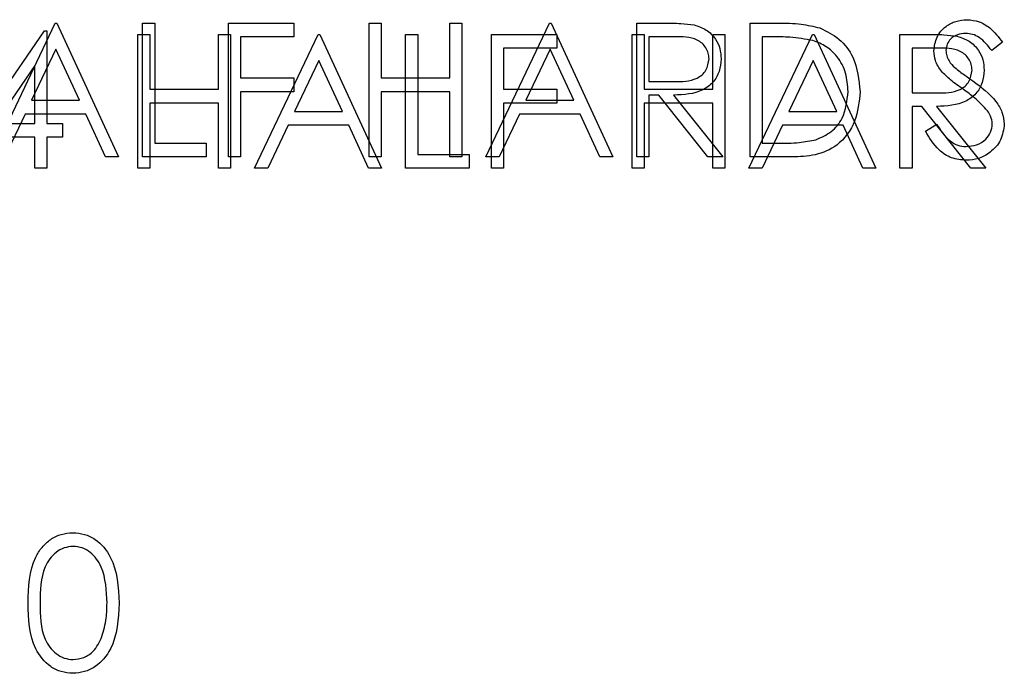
# Model space of a CAD drawing. Header units: inches. Extents: x 1802 to 2468, y -253 to -72.
# Tile 198 of 256: x 2003.963 to 2004.845, y -96.824 to -96.238. Entities that reach past the tile are written whole.
import ezdxf

# ---------------------------------------------------------------- set-up
doc = ezdxf.new("R2010")
doc.units = ezdxf.units.IN
doc.header["$LTSCALE"] = 0.5
doc.header["$MEASUREMENT"] = 0
doc.layers.add('DSS-M-S', color=53, linetype='Continuous')
doc.layers.add('DST-M-S', color=53, linetype='Continuous')

msp = doc.modelspace()

# ---------------------------------------------------------------- linework, layer by layer
at = {"layer": 'DSS-M-S', "linetype": 'Continuous', "lineweight": 25}
for p, q in [((2003.93757, -96.36069), (2003.9945, -96.24069)), ((2003.9945, -96.24069), (2003.99603, -96.24069)), ((2003.99603, -96.24069), (2004.05142, -96.36069)), ((2004.07296, -96.24069), (2004.08373, -96.24069)), ((2004.07296, -96.36069), (2004.07296, -96.24069)), ((2004.08373, -96.24069), (2004.08373, -96.34839)), ((2004.14988, -96.36069), (2004.14988, -96.24069)), ((2004.14988, -96.24069), (2004.20834, -96.24069)), ((2004.20834, -96.24069), (2004.20834, -96.253)), ((2004.27603, -96.24069), (2004.2868, -96.24069)), ((2004.27603, -96.36069), (2004.27603, -96.24069)), ((2004.2868, -96.24069), (2004.2868, -96.28992)), ((2004.34834, -96.28992), (2004.34834, -96.24069)), ((2004.34834, -96.24069), (2004.35911, -96.24069)), ((2004.35911, -96.24069), (2004.35911, -96.36069)), ((2004.38065, -96.36069), (2004.43757, -96.24069)), ((2004.43757, -96.24069), (2004.43911, -96.24069)), ((2004.43911, -96.24069), (2004.4945, -96.36069)), ((2004.51603, -96.36069), (2004.51603, -96.24069)), ((2004.51603, -96.24069), (2004.54005, -96.24069)), ((2004.61757, -96.24069), (2004.6418, -96.24069)), ((2004.61757, -96.36069), (2004.61757, -96.24069)), ((2004.16065, -96.253), (2004.16065, -96.28992)), ((2004.20834, -96.253), (2004.16065, -96.253)), ((2004.5268, -96.253), (2004.5268, -96.293)), ((2004.5493, -96.253), (2004.5268, -96.253)), ((2004.63678, -96.253), (2004.62834, -96.253)), ((2004.62834, -96.253), (2004.62834, -96.34839)), ((2003.99514, -96.26408), (2003.97341, -96.30992)), ((2004.0163, -96.30992), (2003.99514, -96.26408)), ((2004.43822, -96.26408), (2004.41649, -96.30992)), ((2004.45938, -96.30992), (2004.43822, -96.26408)), ((2004.84373, -96.25793), (2004.83399, -96.26531)), ((2004.16065, -96.28992), (2004.20834, -96.28992)), ((2004.20834, -96.28992), (2004.20834, -96.30223)), ((2004.2868, -96.28992), (2004.34834, -96.28992)), ((2004.5268, -96.293), (2004.54877, -96.29317)), ((2004.20834, -96.30223), (2004.16065, -96.30223)), ((2004.16065, -96.30223), (2004.16065, -96.36069)), ((2004.2868, -96.30223), (2004.2868, -96.36069)), ((2004.34834, -96.30223), (2004.2868, -96.30223)), ((2004.34834, -96.36069), (2004.34834, -96.30223)), ((2004.53555, -96.30531), (2004.5268, -96.30531)), ((2004.5268, -96.30531), (2004.5268, -96.36069)), ((2004.57964, -96.36069), (2004.53555, -96.30531)), ((2004.54887, -96.30531), (2004.59296, -96.36069)), ((2003.97341, -96.30992), (2004.0163, -96.30992)), ((2004.41649, -96.30992), (2004.45938, -96.30992)), ((2003.96757, -96.32223), (2003.94933, -96.36069)), ((2004.02197, -96.32223), (2003.96757, -96.32223)), ((2004.03971, -96.36069), (2004.02197, -96.32223)), ((2004.41065, -96.32223), (2004.3924, -96.36069)), ((2004.46505, -96.32223), (2004.41065, -96.32223)), ((2004.48279, -96.36069), (2004.46505, -96.32223)), ((2004.7745, -96.33754), (2004.78464, -96.33146)), ((2004.08373, -96.34839), (2004.12988, -96.34839)), ((2004.12988, -96.34839), (2004.12988, -96.36069)), ((2004.62834, -96.34839), (2004.64212, -96.34839)), ((2004.05142, -96.36069), (2004.03971, -96.36069)), ((2004.12988, -96.36069), (2004.07296, -96.36069)), ((2004.16065, -96.36069), (2004.14988, -96.36069)), ((2004.2868, -96.36069), (2004.27603, -96.36069)), ((2004.35911, -96.36069), (2004.34834, -96.36069)), ((2004.3924, -96.36069), (2004.38065, -96.36069)), ((2004.4945, -96.36069), (2004.48279, -96.36069)), ((2004.5268, -96.36069), (2004.51603, -96.36069)), ((2004.59296, -96.36069), (2004.57964, -96.36069)), ((2004.65476, -96.36069), (2004.61757, -96.36069))]:
    msp.add_line(p, q, dxfattribs=at)
for points, knots in [([(2004.78219, -96.26562), (2004.78271, -96.26136), (2004.78375, -96.25284), (2004.79194, -96.24359), (2004.80174, -96.23847), (2004.80842, -96.2379), (2004.81175, -96.23762)], [0, 0, 0, 0, 0.2795526, 0.5587984, 0.7793777, 1, 1, 1, 1]), ([(2004.81175, -96.23762), (2004.81545, -96.23798), (2004.82284, -96.2387), (2004.8344, -96.24576), (2004.84019, -96.25331), (2004.84373, -96.25793)], [0, 0, 0, 0, 0.27975, 0.559501, 1, 1, 1, 1]), ([(2004.54005, -96.24069), (2004.54515, -96.24068), (2004.55425, -96.24065), (2004.56327, -96.24181), (2004.56724, -96.24233)], [0, 0, 0, 0, 0.56024, 1, 1, 1, 1]), ([(2004.56724, -96.24233), (2004.571, -96.24358), (2004.57853, -96.24607), (2004.58645, -96.25416), (2004.59082, -96.26347), (2004.59122, -96.26968), (2004.59142, -96.27278)], [0, 0, 0, 0, 0.279797, 0.5595, 0.779626, 1, 1, 1, 1]), ([(2004.6418, -96.24069), (2004.64901, -96.2407), (2004.66188, -96.24072), (2004.67438, -96.24371), (2004.67988, -96.24502)], [0, 0, 0, 0, 0.560445, 1, 1, 1, 1]), ([(2004.67988, -96.24502), (2004.68599, -96.24798), (2004.69821, -96.2539), (2004.71305, -96.27413), (2004.7149, -96.29157), (2004.71603, -96.30221)], [0, 0, 0, 0, 0.2802641, 0.5607148, 1, 1, 1, 1]), ([(2004.58065, -96.27276), (2004.58052, -96.271), (2004.58026, -96.26749), (2004.57787, -96.2627), (2004.5745, -96.25863), (2004.5656, -96.25277), (2004.55654, -96.2529), (2004.5493, -96.253)], [0, 0, 0, 0, 0.125307, 0.250617, 0.375954, 0.501281, 1, 1, 1, 1]), ([(2004.67365, -96.25637), (2004.66682, -96.25516), (2004.65462, -96.25301), (2004.64223, -96.25301), (2004.63678, -96.253)], [0, 0, 0, 0, 0.559542, 1, 1, 1, 1]), ([(2004.81055, -96.24992), (2004.80812, -96.25011), (2004.80325, -96.25049), (2004.79739, -96.25423), (2004.79355, -96.25937), (2004.79315, -96.2632), (2004.79296, -96.26512)], [0, 0, 0, 0, 0.280274, 0.559931, 0.77992, 1, 1, 1, 1]), ([(2004.83399, -96.26531), (2004.8306, -96.26096), (2004.82587, -96.2549), (2004.81699, -96.25041), (2004.8127, -96.25009), (2004.81055, -96.24992)], [0, 0, 0, 0, 0.5598185, 0.7798479, 1, 1, 1, 1]), ([(2004.70526, -96.30218), (2004.70488, -96.29657), (2004.7041, -96.28535), (2004.69665, -96.27121), (2004.68605, -96.2611), (2004.67779, -96.25795), (2004.67365, -96.25637)], [0, 0, 0, 0, 0.280178, 0.559765, 0.779797, 1, 1, 1, 1]), ([(2004.54877, -96.29317), (2004.55614, -96.29315), (2004.56537, -96.29312), (2004.57447, -96.28726), (2004.57923, -96.28174), (2004.58008, -96.27635), (2004.58065, -96.27276)], [0, 0, 0, 0, 0.499827, 0.625498, 0.751208, 1, 1, 1, 1]), ([(2004.59142, -96.27278), (2004.5911, -96.27658), (2004.59047, -96.28417), (2004.58454, -96.29425), (2004.57102, -96.30433), (2004.558, -96.30491), (2004.54887, -96.30531)], [0, 0, 0, 0, 0.18712, 0.373979, 0.560911, 1, 1, 1, 1]), ([(2004.78889, -96.28389), (2004.78678, -96.28078), (2004.783, -96.27522), (2004.78244, -96.26855), (2004.78219, -96.26562)], [0, 0, 0, 0, 0.55984, 1, 1, 1, 1]), ([(2004.79296, -96.26512), (2004.7931, -96.26679), (2004.79338, -96.27014), (2004.79598, -96.27566), (2004.79901, -96.27874), (2004.80087, -96.28062)], [0, 0, 0, 0, 0.279946, 0.559774, 1, 1, 1, 1]), ([(2004.80087, -96.28062), (2004.80383, -96.28292), (2004.80911, -96.28702), (2004.81459, -96.29087), (2004.817, -96.29257)], [0, 0, 0, 0, 0.559906, 1, 1, 1, 1]), ([(2004.80856, -96.30021), (2004.80465, -96.29745), (2004.79766, -96.29251), (2004.79157, -96.28652), (2004.78889, -96.28389)], [0, 0, 0, 0, 0.560413, 1, 1, 1, 1]), ([(2004.817, -96.29257), (2004.82452, -96.29814), (2004.83499, -96.3059), (2004.84392, -96.32034), (2004.84482, -96.32765), (2004.84526, -96.33129)], [0, 0, 0, 0, 0.560115, 0.780284, 1, 1, 1, 1]), ([(2004.71603, -96.30221), (2004.71516, -96.31122), (2004.7134, -96.3292), (2004.69786, -96.35068), (2004.67601, -96.36005), (2004.66186, -96.36048), (2004.65476, -96.36069)], [0, 0, 0, 0, 0.280124, 0.5592478, 0.7788365, 1, 1, 1, 1]), ([(2004.67642, -96.34533), (2004.68121, -96.34323), (2004.69079, -96.33903), (2004.70287, -96.32387), (2004.70436, -96.3104), (2004.70526, -96.30218)], [0, 0, 0, 0, 0.280536, 0.561015, 1, 1, 1, 1]), ([(2004.83019, -96.31935), (2004.82649, -96.31539), (2004.81989, -96.30832), (2004.81202, -96.30269), (2004.80856, -96.30021)], [0, 0, 0, 0, 0.559496, 1, 1, 1, 1]), ([(2004.8345, -96.33113), (2004.8342, -96.32874), (2004.83367, -96.32446), (2004.83126, -96.32091), (2004.83019, -96.31935)], [0, 0, 0, 0, 0.55899, 1, 1, 1, 1]), ([(2004.78464, -96.33146), (2004.78821, -96.33694), (2004.79318, -96.34458), (2004.80334, -96.35067), (2004.80844, -96.3512), (2004.81099, -96.35146)], [0, 0, 0, 0, 0.559321, 0.779782, 1, 1, 1, 1]), ([(2004.81099, -96.35146), (2004.81421, -96.35114), (2004.82066, -96.35049), (2004.82854, -96.34564), (2004.83355, -96.33873), (2004.83418, -96.33366), (2004.8345, -96.33113)], [0, 0, 0, 0, 0.280276, 0.560148, 0.780153, 1, 1, 1, 1]), ([(2004.84526, -96.33129), (2004.84459, -96.3362), (2004.84325, -96.34603), (2004.83366, -96.35649), (2004.82258, -96.36283), (2004.81485, -96.36346), (2004.81099, -96.36377)], [0, 0, 0, 0, 0.279183, 0.559085, 0.779446, 1, 1, 1, 1]), ([(2004.81099, -96.36377), (2004.80655, -96.36333), (2004.79767, -96.36244), (2004.78399, -96.35339), (2004.7781, -96.34356), (2004.7745, -96.33754)], [0, 0, 0, 0, 0.27988, 0.559666, 1, 1, 1, 1]), ([(2004.64212, -96.34839), (2004.64858, -96.3484), (2004.66012, -96.34844), (2004.67144, -96.34628), (2004.67642, -96.34533)], [0, 0, 0, 0, 0.560426, 1, 1, 1, 1])]:
    msp.add_open_spline(points, degree=3, knots=knots, dxfattribs=at)
at = {"layer": 'DST-M-S', "linetype": 'Continuous', "lineweight": 25}
for p, q in [((2003.91947, -96.34313), (2003.98497, -96.24775)), ((2003.98497, -96.24775), (2003.98716, -96.24775)), ((2003.98716, -96.24775), (2003.98716, -96.33082)), ((2004.0687, -96.25082), (2004.07947, -96.25082)), ((2004.0687, -96.37082), (2004.0687, -96.25082)), ((2004.07947, -96.25082), (2004.07947, -96.30006)), ((2004.14101, -96.25082), (2004.15177, -96.25082)), ((2004.14101, -96.30006), (2004.14101, -96.25082)), ((2004.15177, -96.25082), (2004.15177, -96.37082)), ((2004.17331, -96.37082), (2004.23024, -96.25082)), ((2004.23024, -96.25082), (2004.23177, -96.25082)), ((2004.23177, -96.25082), (2004.28716, -96.37082)), ((2004.3087, -96.25082), (2004.31947, -96.25082)), ((2004.3087, -96.37082), (2004.3087, -96.25082)), ((2004.31947, -96.25082), (2004.31947, -96.35852)), ((2004.38562, -96.25082), (2004.44408, -96.25082)), ((2004.38562, -96.37082), (2004.38562, -96.25082)), ((2004.44408, -96.25082), (2004.44408, -96.26313)), ((2004.51177, -96.25082), (2004.52254, -96.25082)), ((2004.51177, -96.37082), (2004.51177, -96.25082)), ((2004.52254, -96.25082), (2004.52254, -96.30006)), ((2004.58408, -96.25082), (2004.59485, -96.25082)), ((2004.58408, -96.30006), (2004.58408, -96.25082)), ((2004.59485, -96.25082), (2004.59485, -96.37082)), ((2004.61639, -96.37082), (2004.67331, -96.25082)), ((2004.67331, -96.25082), (2004.67485, -96.25082)), ((2004.67485, -96.25082), (2004.73024, -96.37082)), ((2004.75177, -96.25082), (2004.77579, -96.25082)), ((2004.75177, -96.37082), (2004.75177, -96.25082)), ((2004.39639, -96.26313), (2004.39639, -96.30006)), ((2004.44408, -96.26313), (2004.39639, -96.26313)), ((2004.76254, -96.26313), (2004.76254, -96.30313)), ((2004.78504, -96.26313), (2004.76254, -96.26313)), ((2003.97639, -96.27871), (2003.94062, -96.33082)), ((2003.97639, -96.33082), (2003.97639, -96.27871)), ((2004.23089, -96.27421), (2004.20915, -96.32006)), ((2004.25204, -96.32006), (2004.23089, -96.27421)), ((2004.67396, -96.27421), (2004.65223, -96.32006)), ((2004.69512, -96.32006), (2004.67396, -96.27421)), ((2004.07947, -96.30006), (2004.14101, -96.30006)), ((2004.39639, -96.30006), (2004.44408, -96.30006)), ((2004.44408, -96.30006), (2004.44408, -96.31236)), ((2004.52254, -96.30006), (2004.58408, -96.30006)), ((2004.76254, -96.30313), (2004.78452, -96.3033)), ((2004.07947, -96.31236), (2004.07947, -96.37082)), ((2004.14101, -96.31236), (2004.07947, -96.31236)), ((2004.14101, -96.37082), (2004.14101, -96.31236)), ((2004.39639, -96.31236), (2004.39639, -96.37082)), ((2004.44408, -96.31236), (2004.39639, -96.31236)), ((2004.52254, -96.31236), (2004.52254, -96.37082)), ((2004.58408, -96.31236), (2004.52254, -96.31236)), ((2004.58408, -96.37082), (2004.58408, -96.31236)), ((2004.76254, -96.31544), (2004.76254, -96.37082)), ((2004.77129, -96.31544), (2004.76254, -96.31544)), ((2004.81538, -96.37082), (2004.77129, -96.31544)), ((2004.78461, -96.31544), (2004.8287, -96.37082)), ((2004.20915, -96.32006), (2004.25204, -96.32006)), ((2004.65223, -96.32006), (2004.69512, -96.32006)), ((2003.94062, -96.33082), (2003.97639, -96.33082)), ((2003.98716, -96.33082), (2004.00101, -96.33082)), ((2004.00101, -96.33082), (2004.00101, -96.34313)), ((2004.20331, -96.33236), (2004.18507, -96.37082)), ((2004.25771, -96.33236), (2004.20331, -96.33236)), ((2004.27545, -96.37082), (2004.25771, -96.33236)), ((2004.64639, -96.33236), (2004.62814, -96.37082)), ((2004.70079, -96.33236), (2004.64639, -96.33236)), ((2004.71853, -96.37082), (2004.70079, -96.33236)), ((2003.97639, -96.34313), (2003.91947, -96.34313)), ((2003.97639, -96.37082), (2003.97639, -96.34313)), ((2003.98716, -96.34313), (2003.98716, -96.37082)), ((2004.00101, -96.34313), (2003.98716, -96.34313)), ((2004.31947, -96.35852), (2004.36562, -96.35852)), ((2004.36562, -96.35852), (2004.36562, -96.37082)), ((2003.98716, -96.37082), (2003.97639, -96.37082)), ((2004.07947, -96.37082), (2004.0687, -96.37082)), ((2004.15177, -96.37082), (2004.14101, -96.37082)), ((2004.18507, -96.37082), (2004.17331, -96.37082)), ((2004.28716, -96.37082), (2004.27545, -96.37082)), ((2004.36562, -96.37082), (2004.3087, -96.37082)), ((2004.39639, -96.37082), (2004.38562, -96.37082)), ((2004.52254, -96.37082), (2004.51177, -96.37082)), ((2004.59485, -96.37082), (2004.58408, -96.37082)), ((2004.62814, -96.37082), (2004.61639, -96.37082)), ((2004.73024, -96.37082), (2004.71853, -96.37082)), ((2004.76254, -96.37082), (2004.75177, -96.37082)), ((2004.8287, -96.37082), (2004.81538, -96.37082))]:
    msp.add_line(p, q, dxfattribs=at)
for points, knots in [([(2004.77579, -96.25082), (2004.78089, -96.25081), (2004.78999, -96.25078), (2004.79901, -96.25195), (2004.80298, -96.25246)], [0, 0, 0, 0, 0.56024, 1, 1, 1, 1]), ([(2004.80298, -96.25246), (2004.80674, -96.25371), (2004.81427, -96.25621), (2004.82219, -96.26429), (2004.82656, -96.2736), (2004.82696, -96.27981), (2004.82716, -96.28292)], [0, 0, 0, 0, 0.279797, 0.5595, 0.779626, 1, 1, 1, 1]), ([(2004.81639, -96.28289), (2004.81626, -96.28113), (2004.816, -96.27762), (2004.81361, -96.27283), (2004.81024, -96.26877), (2004.80134, -96.2629), (2004.79228, -96.26303), (2004.78504, -96.26313)], [0, 0, 0, 0, 0.125307, 0.250617, 0.375954, 0.501281, 1, 1, 1, 1]), ([(2004.78452, -96.3033), (2004.79189, -96.30328), (2004.80111, -96.30325), (2004.81021, -96.29739), (2004.81497, -96.29188), (2004.81582, -96.28648), (2004.81639, -96.28289)], [0, 0, 0, 0, 0.499827, 0.625498, 0.751208, 1, 1, 1, 1]), ([(2004.82716, -96.28292), (2004.82684, -96.28671), (2004.82622, -96.2943), (2004.82028, -96.30438), (2004.80676, -96.31446), (2004.79374, -96.31504), (2004.78461, -96.31544)], [0, 0, 0, 0, 0.18712, 0.373979, 0.560911, 1, 1, 1, 1]), ([(2003.97024, -96.76087), (2003.9707, -96.74654), (2003.97128, -96.72861), (2003.98246, -96.71059), (2003.99025, -96.70342), (2003.99983, -96.6986), (2004.00685, -96.69803), (2004.01036, -96.69775)], [0, 0, 0, 0, 0.498702, 0.624177, 0.749467, 0.874745, 1, 1, 1, 1]), ([(2004.01036, -96.69775), (2004.01389, -96.69803), (2004.02095, -96.6986), (2004.03383, -96.70486), (2004.05005, -96.72488), (2004.05108, -96.74647), (2004.05177, -96.76087)], [0, 0, 0, 0, 0.1256, 0.251197, 0.500581, 1, 1, 1, 1]), ([(2004.01072, -96.71006), (2004.00797, -96.71033), (2004.00246, -96.71088), (2003.99517, -96.7151), (2003.98934, -96.721), (2003.9814, -96.73561), (2003.98118, -96.74963), (2003.98101, -96.76082)], [0, 0, 0, 0, 0.125139, 0.250418, 0.375519, 0.500847, 1, 1, 1, 1]), ([(2004.04101, -96.76082), (2004.04056, -96.74968), (2004.0399, -96.73299), (2004.02866, -96.7165), (2004.01896, -96.71092), (2004.01346, -96.71034), (2004.01072, -96.71006)], [0, 0, 0, 0, 0.500072, 0.749021, 0.874598, 1, 1, 1, 1]), ([(2004.01036, -96.8239), (2004.00685, -96.82362), (2003.99985, -96.82305), (2003.98711, -96.81676), (2003.97134, -96.7966), (2003.97068, -96.77517), (2003.97024, -96.76087)], [0, 0, 0, 0, 0.125551, 0.25109, 0.50025, 1, 1, 1, 1]), ([(2003.98101, -96.76082), (2003.98109, -96.77204), (2003.98123, -96.78884), (2003.99275, -96.80522), (2004.00248, -96.81071), (2004.00797, -96.8113), (2004.01072, -96.81159)], [0, 0, 0, 0, 0.5002912, 0.749086, 0.8746062, 1, 1, 1, 1]), ([(2004.05177, -96.76087), (2004.0511, -96.77527), (2004.0501, -96.79687), (2004.03379, -96.81676), (2004.02094, -96.82304), (2004.01389, -96.82362), (2004.01036, -96.8239)], [0, 0, 0, 0, 0.499407, 0.748743, 0.874372, 1, 1, 1, 1]), ([(2004.03646, -96.79099), (2004.03799, -96.78546), (2004.04072, -96.77558), (2004.04092, -96.76533), (2004.04101, -96.76082)], [0, 0, 0, 0, 0.559599, 1, 1, 1, 1]), ([(2004.01072, -96.81159), (2004.01399, -96.81118), (2004.02055, -96.81036), (2004.03068, -96.80351), (2004.03427, -96.79574), (2004.03646, -96.79099)], [0, 0, 0, 0, 0.280257, 0.560781, 1, 1, 1, 1])]:
    msp.add_open_spline(points, degree=3, knots=knots, dxfattribs=at)

doc.saveas('drawing.dxf')
